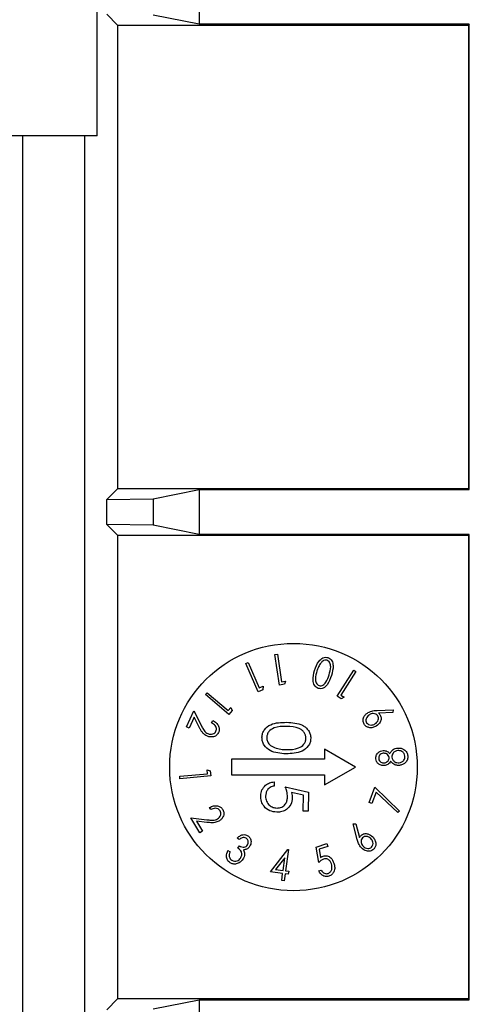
# Paper-space layout 'Blatt3' of a CAD drawing. Header units: millimetres. Extents: x 5 to 418, y 2 to 292.
# Tile 73 of 83: x 335.68 to 338.1, y 91.73 to 97.04. Entities that reach past the tile are written whole.
import ezdxf

# ---------------------------------------------------------------- set-up
doc = ezdxf.new("R2010")
doc.units = ezdxf.units.MM

psp = doc.layouts.new('Blatt3')

# ---------------------------------------------------------------- linework, layer by layer
at = {"color": 7, "linetype": 'Continuous', "lineweight": 25}
for p, q in [((336.0962, 96.4101), (336.0962, 108.9101)), ((336.6467, 97.2529), (336.6467, 97.0116)), ((336.1488, 97.0654), (336.207, 97.0072)), ((336.6467, 97.0116), (336.3988, 97.0611)), ((336.207, 97.0072), (336.207, 94.5072)), ((336.207, 97.0072), (338.0962, 97.0072)), ((338.1005, 97.0116), (336.6467, 97.0116)), ((338.1005, 97.0116), (338.0962, 97.0072)), ((338.0962, 97.0072), (338.0962, 94.5072)), ((338.1005, 94.5029), (338.1005, 97.0116)), ((336.0962, 96.4101), (333.5962, 96.4101)), ((335.6962, 88.5798), (335.6962, 96.4101)), ((336.0296, 88.8298), (336.0296, 96.4101)), ((336.207, 94.5072), (336.1488, 94.449)), ((338.0962, 94.5072), (336.207, 94.5072)), ((336.3988, 94.4534), (336.6467, 94.5029)), ((336.6467, 94.5029), (338.1005, 94.5029)), ((336.6467, 94.5029), (336.6467, 94.2616)), ((338.1005, 94.5029), (338.0962, 94.5072)), ((336.1488, 94.449), (336.3988, 94.4534)), ((336.1488, 94.3154), (336.1488, 94.449)), ((336.3988, 94.4534), (336.3988, 94.3111)), ((336.1488, 94.3154), (336.207, 94.2572)), ((336.3988, 94.3111), (336.1488, 94.3154)), ((336.6467, 94.2616), (336.3988, 94.3111)), ((336.207, 94.2572), (336.207, 91.7572)), ((336.207, 94.2572), (338.0962, 94.2572)), ((338.1005, 94.2616), (336.6467, 94.2616)), ((338.1005, 94.2616), (338.0962, 94.2572)), ((338.0962, 94.2572), (338.0962, 91.7572)), ((338.1005, 91.7529), (338.1005, 94.2616)), ((337.0538, 93.6134), (337.0675, 93.6155)), ((337.0783, 93.4492), (337.0538, 93.6134)), ((337.0675, 93.6155), (337.0896, 93.4673)), ((336.8965, 93.5651), (336.9092, 93.5707)), ((336.9639, 93.4132), (336.8965, 93.5651)), ((336.9092, 93.5707), (336.9699, 93.4337)), ((337.3884, 93.3893), (337.4784, 93.529)), ((337.4899, 93.5215), (337.4087, 93.3955)), ((337.4784, 93.529), (337.4899, 93.5215)), ((336.9889, 93.4243), (336.9639, 93.4132)), ((336.9699, 93.4337), (336.9899, 93.4425)), ((336.9899, 93.4425), (336.9889, 93.4243)), ((337.1055, 93.4532), (337.0783, 93.4492)), ((337.0896, 93.4673), (337.1113, 93.4706)), ((337.1113, 93.4706), (337.1055, 93.4532)), ((336.6794, 93.3976), (336.6882, 93.4081)), ((336.8052, 93.2908), (336.6794, 93.3976)), ((336.6882, 93.4081), (336.8018, 93.3118)), ((337.4113, 93.3745), (337.3884, 93.3893)), ((337.4087, 93.3955), (337.427, 93.3837)), ((337.427, 93.3837), (337.4113, 93.3745)), ((336.8018, 93.3118), (336.8159, 93.3284)), ((336.8159, 93.3284), (336.8228, 93.3116)), ((336.577, 93.2241), (336.6169, 93.3096)), ((336.6186, 93.2754), (336.5915, 93.2173)), ((336.6169, 93.3096), (336.6565, 93.2326)), ((336.6444, 93.2253), (336.6186, 93.2754)), ((336.8228, 93.3116), (336.8052, 93.2908)), ((337.6045, 93.3125), (337.6902, 93.3156)), ((337.6886, 93.3013), (337.6114, 93.2979)), ((337.6902, 93.3156), (337.6886, 93.3013)), ((336.5915, 93.2173), (336.577, 93.2241)), ((336.7131, 93.2464), (336.7187, 93.2584)), ((337.4871, 93.0072), (337.3205, 93.1035)), ((337.3205, 93.1035), (337.3205, 93.0489)), ((336.8205, 93.0489), (336.8205, 92.9656)), ((337.3205, 93.0489), (336.8205, 93.0489)), ((337.3205, 92.911), (337.4871, 93.0072)), ((336.5414, 92.9582), (336.691, 92.9713)), ((336.5426, 92.9445), (336.5414, 92.9582)), ((336.7084, 92.959), (336.5426, 92.9445)), ((336.691, 92.9713), (336.6891, 92.993)), ((336.6891, 92.993), (336.706, 92.9861)), ((336.706, 92.9861), (336.7084, 92.959)), ((336.8205, 92.9656), (337.3205, 92.9656)), ((337.3205, 92.9656), (337.3205, 92.911)), ((337.0495, 92.9273), (337.0491, 92.9049)), ((337.1099, 92.9004), (337.2343, 92.8722)), ((337.5619, 92.8154), (337.5923, 92.8982)), ((337.5923, 92.8982), (337.7255, 92.7699)), ((337.2083, 92.8552), (337.1428, 92.87)), ((337.2065, 92.7702), (337.2083, 92.8552)), ((337.2343, 92.8722), (337.2322, 92.7696)), ((337.5995, 92.8726), (337.5765, 92.81)), ((337.7151, 92.7616), (337.5995, 92.8726)), ((336.708, 92.7778), (336.7012, 92.7893)), ((337.5765, 92.81), (337.5619, 92.8154)), ((336.6015, 92.734), (336.6875, 92.7232)), ((336.6497, 92.6527), (336.6015, 92.734)), ((337.2322, 92.7696), (337.2065, 92.7702)), ((337.7255, 92.7699), (337.7151, 92.7616)), ((336.6867, 92.7091), (336.6307, 92.7161)), ((336.6307, 92.7161), (336.6635, 92.6609)), ((337.4749, 92.7004), (337.4893, 92.7019)), ((337.497, 92.617), (337.4749, 92.7004)), ((337.4893, 92.7019), (337.5097, 92.6269)), ((336.6635, 92.6609), (336.6497, 92.6527)), ((336.8621, 92.616), (336.8501, 92.6239)), ((336.855, 92.5692), (336.8633, 92.5819)), ((337.2764, 92.576), (337.3335, 92.5948)), ((337.29, 92.4935), (337.2764, 92.576)), ((337.3385, 92.5797), (337.2915, 92.5643)), ((337.3335, 92.5948), (337.3385, 92.5797)), ((336.8007, 92.5573), (336.8121, 92.5498)), ((337.0293, 92.443), (337.1237, 92.5628)), ((337.1265, 92.5625), (337.1112, 92.448)), ((337.1237, 92.5628), (337.1265, 92.5625)), ((337.2915, 92.5643), (337.2991, 92.519)), ((337.1065, 92.5183), (337.0568, 92.4553)), ((337.0974, 92.4499), (337.1065, 92.5183)), ((337.0953, 92.4342), (337.0293, 92.443)), ((337.0568, 92.4553), (337.0974, 92.4499)), ((337.0902, 92.396), (337.0953, 92.4342)), ((337.1091, 92.4323), (337.104, 92.3941)), ((337.1259, 92.4301), (337.1091, 92.4323)), ((337.1112, 92.448), (337.128, 92.4458)), ((337.128, 92.4458), (337.1259, 92.4301)), ((337.29, 92.4477), (337.3036, 92.4522)), ((337.104, 92.3941), (337.0902, 92.396)), ((336.207, 91.7572), (336.1488, 91.699)), ((338.0962, 91.7572), (336.207, 91.7572)), ((336.3988, 91.7034), (336.6467, 91.7529)), ((336.6467, 91.7529), (338.1005, 91.7529)), ((336.6467, 91.7529), (336.6467, 91.5116)), ((338.1005, 91.7529), (338.0962, 91.7572))]:
    psp.add_line(p, q, dxfattribs=at)
psp.add_circle((337.1538, 93.0072), 0.6667, dxfattribs=at)
for points, knots in [([(337.2677, 93.5286), (337.2738, 93.5462), (337.283, 93.5725), (337.3077, 93.5946), (337.3258, 93.5999), (337.3349, 93.5981), (337.3394, 93.5972)], [0, 0, 0, 0, 0.500354, 0.749719, 0.874939, 1, 1, 1, 1]), ([(337.3345, 93.5831), (337.3303, 93.5836), (337.3221, 93.5847), (337.3082, 93.5779), (337.3018, 93.5693), (337.2978, 93.5641)], [0, 0, 0, 0, 0.279071, 0.559449, 1, 1, 1, 1]), ([(337.3394, 93.5972), (337.3436, 93.5954), (337.3521, 93.5917), (337.3637, 93.577), (337.3705, 93.5447), (337.3629, 93.5181), (337.3578, 93.5004)], [0, 0, 0, 0, 0.125022, 0.250201, 0.499437, 1, 1, 1, 1]), ([(337.2978, 93.5641), (337.2938, 93.5572), (337.2866, 93.5447), (337.2821, 93.5311), (337.2802, 93.5251)], [0, 0, 0, 0, 0.559735, 1, 1, 1, 1]), ([(337.3454, 93.5046), (337.3497, 93.5187), (337.3562, 93.5397), (337.3525, 93.5656), (337.3444, 93.5782), (337.3378, 93.5815), (337.3345, 93.5831)], [0, 0, 0, 0, 0.500919, 0.750212, 0.875371, 1, 1, 1, 1]), ([(337.2874, 93.4312), (337.2832, 93.433), (337.2747, 93.4367), (337.2629, 93.4515), (337.2553, 93.4838), (337.2627, 93.5107), (337.2677, 93.5286)], [0, 0, 0, 0, 0.125085, 0.250332, 0.499708, 1, 1, 1, 1]), ([(337.2802, 93.5251), (337.2763, 93.511), (337.2704, 93.4898), (337.2737, 93.4639), (337.2818, 93.4513), (337.2884, 93.448), (337.2917, 93.4464)], [0, 0, 0, 0, 0.500752, 0.750172, 0.875333, 1, 1, 1, 1]), ([(337.3578, 93.5004), (337.3519, 93.4829), (337.3431, 93.4566), (337.3189, 93.4341), (337.301, 93.4285), (337.2919, 93.4303), (337.2874, 93.4312)], [0, 0, 0, 0, 0.500588, 0.749778, 0.874957, 1, 1, 1, 1]), ([(337.2917, 93.4464), (337.2953, 93.4458), (337.3026, 93.4447), (337.3165, 93.4504), (337.3342, 93.4697), (337.3409, 93.4906), (337.3454, 93.5046)], [0, 0, 0, 0, 0.124645, 0.249784, 0.499032, 1, 1, 1, 1]), ([(337.5337, 93.2384), (337.5311, 93.2448), (337.5259, 93.2577), (337.5317, 93.2769), (337.5419, 93.2913), (337.5506, 93.2976), (337.555, 93.3007)], [0, 0, 0, 0, 0.278542, 0.558068, 0.778993, 1, 1, 1, 1]), ([(337.5623, 93.2894), (337.5585, 93.2866), (337.5509, 93.281), (337.545, 93.2689), (337.5432, 93.2566), (337.5463, 93.2498), (337.5478, 93.2464)], [0, 0, 0, 0, 0.2803183, 0.5603213, 0.7803381, 1, 1, 1, 1]), ([(337.555, 93.3007), (337.5638, 93.3046), (337.5796, 93.3115), (337.5969, 93.3122), (337.6045, 93.3125)], [0, 0, 0, 0, 0.558734, 1, 1, 1, 1]), ([(337.6072, 93.2826), (337.604, 93.2862), (337.5978, 93.2935), (337.5843, 93.2959), (337.5722, 93.2946), (337.5656, 93.2911), (337.5623, 93.2894)], [0, 0, 0, 0, 0.278322, 0.558252, 0.779007, 1, 1, 1, 1]), ([(337.5927, 93.2397), (337.5965, 93.2425), (337.6042, 93.2481), (337.6101, 93.2601), (337.6118, 93.2724), (337.6087, 93.2792), (337.6072, 93.2826)], [0, 0, 0, 0, 0.280343, 0.560391, 0.78042, 1, 1, 1, 1]), ([(337.6212, 93.2874), (337.6236, 93.2813), (337.6284, 93.2689), (337.621, 93.2452), (337.6078, 93.2346), (337.5997, 93.2281)], [0, 0, 0, 0, 0.279239, 0.560387, 1, 1, 1, 1]), ([(337.6114, 93.2979), (337.6135, 93.2962), (337.6172, 93.2932), (337.62, 93.2892), (337.6212, 93.2874)], [0, 0, 0, 0, 0.5600366, 1, 1, 1, 1]), ([(336.687, 93.1749), (336.6803, 93.1788), (336.6694, 93.1852), (336.659, 93.1995), (336.6513, 93.2122), (336.6467, 93.2209), (336.6444, 93.2253)], [0, 0, 0, 0, 0.339027, 0.55919, 0.779581, 1, 1, 1, 1]), ([(336.6565, 93.2326), (336.6596, 93.2266), (336.6646, 93.2168), (336.6726, 93.2037), (336.681, 93.1936), (336.6886, 93.1894), (336.6924, 93.1873)], [0, 0, 0, 0, 0.340356, 0.560561, 0.780283, 1, 1, 1, 1]), ([(336.7361, 93.2001), (336.7373, 93.2035), (336.7397, 93.2103), (336.7379, 93.2212), (336.7305, 93.2351), (336.7203, 93.2417), (336.7131, 93.2464)], [0, 0, 0, 0, 0.186786, 0.373589, 0.560709, 1, 1, 1, 1]), ([(336.7187, 93.2584), (336.7253, 93.2546), (336.7384, 93.247), (336.7507, 93.2293), (336.7558, 93.2099), (336.752, 93.1985), (336.7501, 93.1928)], [0, 0, 0, 0, 0.280613, 0.560469, 0.78036, 1, 1, 1, 1]), ([(336.984, 93.1676), (336.9848, 93.1749), (336.9863, 93.1895), (336.9999, 93.2157), (337.0426, 93.2477), (337.0873, 93.2481), (337.1171, 93.2484)], [0, 0, 0, 0, 0.125551, 0.25109, 0.50025, 1, 1, 1, 1]), ([(337.1167, 93.226), (337.0933, 93.2263), (337.0583, 93.2268), (337.0237, 93.2035), (337.0119, 93.1835), (337.0104, 93.172), (337.0096, 93.1663)], [0, 0, 0, 0, 0.500291, 0.749086, 0.874606, 1, 1, 1, 1]), ([(337.2211, 93.1619), (337.2207, 93.1676), (337.2198, 93.1791), (337.2113, 93.1945), (337.1993, 93.2069), (337.1692, 93.2241), (337.14, 93.2252), (337.1167, 93.226)], [0, 0, 0, 0, 0.125139, 0.250418, 0.375519, 0.500847, 1, 1, 1, 1]), ([(337.1171, 93.2484), (337.1469, 93.2468), (337.1842, 93.2449), (337.2213, 93.2208), (337.2358, 93.2042), (337.2455, 93.1841), (337.2464, 93.1694), (337.2468, 93.1621)], [0, 0, 0, 0, 0.498702, 0.624177, 0.749467, 0.874745, 1, 1, 1, 1]), ([(337.5997, 93.2281), (337.5935, 93.225), (337.581, 93.2187), (337.5612, 93.2189), (337.5441, 93.2256), (337.5372, 93.2341), (337.5337, 93.2384)], [0, 0, 0, 0, 0.280377, 0.560037, 0.780268, 1, 1, 1, 1]), ([(337.5478, 93.2464), (337.5509, 93.2428), (337.5572, 93.2355), (337.5707, 93.2332), (337.5828, 93.2345), (337.5894, 93.2379), (337.5927, 93.2397)], [0, 0, 0, 0, 0.278366, 0.558377, 0.779079, 1, 1, 1, 1]), ([(336.7501, 93.1928), (336.7463, 93.1869), (336.7389, 93.1752), (336.7198, 93.1692), (336.7021, 93.1691), (336.692, 93.173), (336.687, 93.1749)], [0, 0, 0, 0, 0.278838, 0.558333, 0.779071, 1, 1, 1, 1]), ([(336.6924, 93.1873), (336.6969, 93.1857), (336.7059, 93.1825), (336.7192, 93.1847), (336.7303, 93.1905), (336.7342, 93.1969), (336.7361, 93.2001)], [0, 0, 0, 0, 0.28012, 0.560051, 0.780054, 1, 1, 1, 1]), ([(337.1135, 93.0786), (337.0835, 93.0806), (337.0386, 93.0837), (336.9979, 93.1185), (336.9854, 93.1455), (336.9845, 93.1603), (336.984, 93.1676)], [0, 0, 0, 0, 0.499407, 0.748743, 0.874372, 1, 1, 1, 1]), ([(337.0096, 93.1663), (337.0104, 93.1595), (337.0118, 93.1458), (337.0256, 93.1244), (337.0416, 93.1166), (337.0514, 93.1118)], [0, 0, 0, 0, 0.2802572, 0.5607811, 1, 1, 1, 1]), ([(337.2468, 93.1621), (337.246, 93.1548), (337.2446, 93.1401), (337.231, 93.1135), (337.1885, 93.0806), (337.1435, 93.0794), (337.1135, 93.0786)], [0, 0, 0, 0, 0.1256, 0.251197, 0.500581, 1, 1, 1, 1]), ([(337.1141, 93.101), (337.1373, 93.1015), (337.1721, 93.1021), (337.2069, 93.1248), (337.219, 93.1448), (337.2204, 93.1562), (337.2211, 93.1619)], [0, 0, 0, 0, 0.500072, 0.749021, 0.874598, 1, 1, 1, 1]), ([(337.0514, 93.1118), (337.0629, 93.1084), (337.0834, 93.1023), (337.1047, 93.1014), (337.1141, 93.101)], [0, 0, 0, 0, 0.5595988, 1, 1, 1, 1]), ([(337.6731, 93.0794), (337.6759, 93.0848), (337.6806, 93.0936), (337.6912, 93.1028), (337.7019, 93.1079), (337.7096, 93.1091), (337.7135, 93.1097)], [0, 0, 0, 0, 0.339754, 0.559634, 0.779751, 1, 1, 1, 1]), ([(337.7135, 93.1097), (337.7203, 93.1099), (337.7324, 93.1101), (337.7432, 93.1049), (337.748, 93.1026)], [0, 0, 0, 0, 0.559652, 1, 1, 1, 1]), ([(337.5968, 93.0518), (337.5971, 93.058), (337.5977, 93.0704), (337.6086, 93.0844), (337.622, 93.093), (337.6315, 93.0948), (337.6362, 93.0957)], [0, 0, 0, 0, 0.279089, 0.558655, 0.779335, 1, 1, 1, 1]), ([(337.6369, 93.0817), (337.633, 93.0808), (337.6253, 93.079), (337.6167, 93.0716), (337.6124, 93.0621), (337.6127, 93.0559), (337.6128, 93.0528)], [0, 0, 0, 0, 0.279754, 0.559695, 0.779479, 1, 1, 1, 1]), ([(337.6128, 93.0528), (337.6136, 93.0489), (337.6153, 93.041), (337.6237, 93.0332), (337.633, 93.029), (337.6393, 93.0291), (337.6424, 93.0291)], [0, 0, 0, 0, 0.279551, 0.559057, 0.779428, 1, 1, 1, 1]), ([(337.6362, 93.0957), (337.6401, 93.0958), (337.648, 93.096), (337.6617, 93.0913), (337.6688, 93.0839), (337.6731, 93.0794)], [0, 0, 0, 0, 0.280538, 0.560793, 1, 1, 1, 1]), ([(337.6684, 93.0587), (337.6674, 93.0626), (337.6653, 93.0705), (337.6562, 93.078), (337.6465, 93.0817), (337.6401, 93.0817), (337.6369, 93.0817)], [0, 0, 0, 0, 0.27891, 0.558484, 0.779287, 1, 1, 1, 1]), ([(337.6424, 93.0291), (337.6464, 93.03), (337.6544, 93.0319), (337.6628, 93.0399), (337.6683, 93.049), (337.6684, 93.0555), (337.6684, 93.0587)], [0, 0, 0, 0, 0.279497, 0.559694, 0.779993, 1, 1, 1, 1]), ([(337.7152, 93.096), (337.7103, 93.0949), (337.7006, 93.0928), (337.69, 93.0833), (337.6834, 93.0721), (337.6833, 93.0642), (337.6833, 93.0603)], [0, 0, 0, 0, 0.279796, 0.559918, 0.780093, 1, 1, 1, 1]), ([(337.6833, 93.0603), (337.6845, 93.0552), (337.6869, 93.0449), (337.6985, 93.0353), (337.7109, 93.0301), (337.7191, 93.0302), (337.7232, 93.0303)], [0, 0, 0, 0, 0.279057, 0.558794, 0.779369, 1, 1, 1, 1]), ([(337.7538, 93.0665), (337.7528, 93.0715), (337.7507, 93.0816), (337.7394, 93.0913), (337.7272, 93.0962), (337.7192, 93.096), (337.7152, 93.096)], [0, 0, 0, 0, 0.279553, 0.558594, 0.779234, 1, 1, 1, 1]), ([(337.7232, 93.0303), (337.7281, 93.0313), (337.7378, 93.0334), (337.7487, 93.0428), (337.754, 93.0547), (337.7539, 93.0626), (337.7538, 93.0665)], [0, 0, 0, 0, 0.27999, 0.559357, 0.779482, 1, 1, 1, 1]), ([(337.7693, 93.0678), (337.7694, 93.0605), (337.7696, 93.0459), (337.7564, 93.0294), (337.7407, 93.0195), (337.7296, 93.0174), (337.724, 93.0163)], [0, 0, 0, 0, 0.279834, 0.558404, 0.779241, 1, 1, 1, 1]), ([(337.748, 93.1026), (337.7513, 93.1003), (337.7579, 93.0959), (337.7663, 93.0841), (337.7682, 93.074), (337.7693, 93.0678)], [0, 0, 0, 0, 0.280481, 0.560682, 1, 1, 1, 1]), ([(337.6437, 93.0151), (337.6375, 93.0153), (337.6251, 93.0157), (337.6098, 93.0248), (337.5998, 93.0375), (337.5978, 93.0471), (337.5968, 93.0518)], [0, 0, 0, 0, 0.279728, 0.559451, 0.77981, 1, 1, 1, 1]), ([(337.6771, 93.0388), (337.6751, 93.0354), (337.6711, 93.0284), (337.66, 93.0188), (337.6499, 93.0165), (337.6437, 93.0151)], [0, 0, 0, 0, 0.280846, 0.561328, 1, 1, 1, 1]), ([(337.724, 93.0163), (337.7177, 93.0163), (337.7074, 93.0162), (337.6941, 93.0219), (337.6846, 93.0294), (337.6796, 93.0357), (337.6771, 93.0388)], [0, 0, 0, 0, 0.339366, 0.559457, 0.779606, 1, 1, 1, 1]), ([(336.9774, 92.8526), (336.9787, 92.8633), (336.9814, 92.8846), (337.001, 92.9085), (337.0247, 92.923), (337.0412, 92.9259), (337.0495, 92.9273)], [0, 0, 0, 0, 0.279625, 0.559019, 0.77938, 1, 1, 1, 1]), ([(337.0491, 92.9049), (337.042, 92.9031), (337.0278, 92.8996), (337.0132, 92.8846), (337.0049, 92.8678), (337.0036, 92.8564), (337.003, 92.8507)], [0, 0, 0, 0, 0.2800502, 0.5591657, 0.7795831, 1, 1, 1, 1]), ([(337.1215, 92.8451), (337.1207, 92.8557), (337.1191, 92.8747), (337.1127, 92.8926), (337.1099, 92.9004)], [0, 0, 0, 0, 0.559416, 1, 1, 1, 1]), ([(337.0637, 92.7636), (337.0507, 92.7653), (337.0249, 92.7688), (336.9952, 92.7918), (336.9791, 92.8219), (336.978, 92.8423), (336.9774, 92.8526)], [0, 0, 0, 0, 0.279864, 0.559271, 0.779424, 1, 1, 1, 1]), ([(337.003, 92.8507), (337.0039, 92.8413), (337.0057, 92.8226), (337.0224, 92.8013), (337.043, 92.7882), (337.0577, 92.7867), (337.0651, 92.786)], [0, 0, 0, 0, 0.279617, 0.5593571, 0.7795592, 1, 1, 1, 1]), ([(337.1471, 92.8405), (337.1456, 92.8286), (337.1425, 92.8047), (337.1195, 92.7789), (337.0918, 92.7649), (337.0731, 92.764), (337.0637, 92.7636)], [0, 0, 0, 0, 0.279688, 0.559025, 0.779292, 1, 1, 1, 1]), ([(337.0651, 92.786), (337.0738, 92.7867), (337.0911, 92.7882), (337.1102, 92.8046), (337.1199, 92.8248), (337.121, 92.8383), (337.1215, 92.8451)], [0, 0, 0, 0, 0.279539, 0.558617, 0.779047, 1, 1, 1, 1]), ([(337.1428, 92.87), (337.1442, 92.8646), (337.1467, 92.8549), (337.147, 92.8449), (337.1471, 92.8405)], [0, 0, 0, 0, 0.560064, 1, 1, 1, 1]), ([(336.7012, 92.7893), (336.708, 92.7926), (336.7218, 92.7991), (336.7433, 92.7993), (336.7622, 92.7925), (336.7695, 92.7829), (336.7732, 92.7781)], [0, 0, 0, 0, 0.280614, 0.560443, 0.780355, 1, 1, 1, 1]), ([(336.7592, 92.7707), (336.7557, 92.7749), (336.7487, 92.7833), (336.7285, 92.7865), (336.7158, 92.7811), (336.708, 92.7778)], [0, 0, 0, 0, 0.278938, 0.559081, 1, 1, 1, 1]), ([(336.7452, 92.7273), (336.749, 92.7301), (336.7567, 92.7358), (336.7625, 92.748), (336.7639, 92.7605), (336.7608, 92.7673), (336.7592, 92.7707)], [0, 0, 0, 0, 0.280118, 0.5599701, 0.7799818, 1, 1, 1, 1]), ([(336.7732, 92.7781), (336.7759, 92.7717), (336.7814, 92.7589), (336.7756, 92.7397), (336.7657, 92.7251), (336.7569, 92.7189), (336.7524, 92.7158)], [0, 0, 0, 0, 0.2788967, 0.5583137, 0.7790513, 1, 1, 1, 1]), ([(336.7524, 92.7158), (336.7454, 92.7125), (336.734, 92.7071), (336.7162, 92.7066), (336.7015, 92.7074), (336.6917, 92.7085), (336.6867, 92.7091)], [0, 0, 0, 0, 0.338987, 0.559154, 0.779563, 1, 1, 1, 1]), ([(336.6875, 92.7232), (336.6942, 92.7224), (336.7051, 92.7211), (336.7204, 92.7202), (336.7335, 92.7215), (336.7413, 92.7254), (336.7452, 92.7273)], [0, 0, 0, 0, 0.340376, 0.560583, 0.780282, 1, 1, 1, 1]), ([(336.8501, 92.6239), (336.8545, 92.628), (336.8634, 92.6362), (336.8791, 92.6427), (336.895, 92.6434), (336.9035, 92.639), (336.9077, 92.6368)], [0, 0, 0, 0, 0.280726, 0.560477, 0.780265, 1, 1, 1, 1]), ([(336.9077, 92.6368), (336.9123, 92.6327), (336.9215, 92.6246), (336.926, 92.6075), (336.9245, 92.5917), (336.92, 92.5833), (336.9178, 92.579)], [0, 0, 0, 0, 0.279273, 0.558925, 0.779467, 1, 1, 1, 1]), ([(337.5097, 92.6269), (337.5109, 92.6294), (337.513, 92.6338), (337.5163, 92.6374), (337.5178, 92.639)], [0, 0, 0, 0, 0.560106, 1, 1, 1, 1]), ([(337.5178, 92.639), (337.5233, 92.6427), (337.5344, 92.6501), (337.5592, 92.6478), (337.5725, 92.6372), (337.5806, 92.6308)], [0, 0, 0, 0, 0.279205, 0.560335, 1, 1, 1, 1]), ([(337.5709, 92.6212), (337.5673, 92.6243), (337.5601, 92.6306), (337.547, 92.6339), (337.5345, 92.633), (337.5285, 92.6284), (337.5255, 92.6261)], [0, 0, 0, 0, 0.280391, 0.560267, 0.780317, 1, 1, 1, 1]), ([(337.5806, 92.6308), (337.5851, 92.6253), (337.594, 92.6145), (337.5983, 92.595), (337.5954, 92.5767), (337.5885, 92.5681), (337.585, 92.5638)], [0, 0, 0, 0, 0.28042, 0.560078, 0.780227, 1, 1, 1, 1]), ([(336.8989, 92.6234), (336.8954, 92.6251), (336.8885, 92.6284), (336.8746, 92.6255), (336.8668, 92.6196), (336.8621, 92.616)], [0, 0, 0, 0, 0.279195, 0.558741, 1, 1, 1, 1]), ([(336.8633, 92.5819), (336.8673, 92.5797), (336.8751, 92.5755), (336.8879, 92.5747), (336.8989, 92.5789), (336.9034, 92.5844), (336.9057, 92.5871)], [0, 0, 0, 0, 0.280439, 0.560399, 0.780021, 1, 1, 1, 1]), ([(336.9178, 92.579), (336.9155, 92.576), (336.911, 92.5701), (336.8996, 92.5625), (336.89, 92.5613), (336.8841, 92.5606)], [0, 0, 0, 0, 0.280619, 0.561007, 1, 1, 1, 1]), ([(336.9057, 92.5871), (336.9074, 92.5906), (336.9109, 92.5975), (336.9102, 92.6085), (336.906, 92.6177), (336.9013, 92.6215), (336.8989, 92.6234)], [0, 0, 0, 0, 0.279907, 0.559807, 0.77977, 1, 1, 1, 1]), ([(337.5194, 92.5712), (337.5137, 92.579), (337.5035, 92.593), (337.499, 92.6097), (337.497, 92.617)], [0, 0, 0, 0, 0.55878, 1, 1, 1, 1]), ([(337.5255, 92.6261), (337.5227, 92.6223), (337.5169, 92.6146), (337.5177, 92.6008), (337.5217, 92.5893), (337.5265, 92.5836), (337.529, 92.5807)], [0, 0, 0, 0, 0.278375, 0.558341, 0.779029, 1, 1, 1, 1]), ([(337.529, 92.5807), (337.5325, 92.5776), (337.5397, 92.5714), (337.5527, 92.5681), (337.5652, 92.569), (337.5712, 92.5735), (337.5742, 92.5758)], [0, 0, 0, 0, 0.280405, 0.560413, 0.780383, 1, 1, 1, 1]), ([(337.5742, 92.5758), (337.5771, 92.5796), (337.5828, 92.5873), (337.5821, 92.6011), (337.5781, 92.6127), (337.5733, 92.6184), (337.5709, 92.6212)], [0, 0, 0, 0, 0.278324, 0.558262, 0.779056, 1, 1, 1, 1]), ([(336.8123, 92.4916), (336.807, 92.4961), (336.7964, 92.5051), (336.7907, 92.5304), (336.7969, 92.5471), (336.8007, 92.5573)], [0, 0, 0, 0, 0.279818, 0.559698, 1, 1, 1, 1]), ([(336.8121, 92.5498), (336.8104, 92.5452), (336.8075, 92.5371), (336.8078, 92.5284), (336.808, 92.5246)], [0, 0, 0, 0, 0.560685, 1, 1, 1, 1]), ([(336.808, 92.5246), (336.8093, 92.5202), (336.8118, 92.5122), (336.8184, 92.5071), (336.8213, 92.5049)], [0, 0, 0, 0, 0.558586, 1, 1, 1, 1]), ([(336.8693, 92.5165), (336.8718, 92.5217), (336.8769, 92.5321), (336.8742, 92.5539), (336.8623, 92.5634), (336.855, 92.5692)], [0, 0, 0, 0, 0.280509, 0.560297, 1, 1, 1, 1]), ([(336.8901, 92.5397), (336.8898, 92.5338), (336.8891, 92.5232), (336.8838, 92.5141), (336.8815, 92.5101)], [0, 0, 0, 0, 0.559473, 1, 1, 1, 1]), ([(336.8841, 92.5606), (336.886, 92.5569), (336.8893, 92.5503), (336.8899, 92.543), (336.8901, 92.5397)], [0, 0, 0, 0, 0.559723, 1, 1, 1, 1]), ([(337.2991, 92.519), (337.3016, 92.5209), (337.3062, 92.5242), (337.3113, 92.5262), (337.3136, 92.5272)], [0, 0, 0, 0, 0.56009, 1, 1, 1, 1]), ([(337.3136, 92.5272), (337.3209, 92.5284), (337.3354, 92.5308), (337.3593, 92.5168), (337.3672, 92.4997), (337.372, 92.4893)], [0, 0, 0, 0, 0.279536, 0.560216, 1, 1, 1, 1]), ([(337.585, 92.5638), (337.5793, 92.5599), (337.5679, 92.552), (337.5419, 92.5535), (337.5279, 92.5645), (337.5194, 92.5712)], [0, 0, 0, 0, 0.27964, 0.560233, 1, 1, 1, 1]), ([(336.8815, 92.5101), (336.8768, 92.5043), (336.8672, 92.4928), (336.8477, 92.484), (336.828, 92.4834), (336.8175, 92.4889), (336.8123, 92.4916)], [0, 0, 0, 0, 0.280155, 0.559971, 0.779998, 1, 1, 1, 1]), ([(336.8213, 92.5049), (336.826, 92.5025), (336.8353, 92.4977), (336.8501, 92.5004), (336.8618, 92.5069), (336.8668, 92.5133), (336.8693, 92.5165)], [0, 0, 0, 0, 0.279489, 0.558705, 0.77927, 1, 1, 1, 1]), ([(337.3154, 92.5113), (337.3102, 92.5087), (337.3008, 92.5041), (337.2933, 92.4968), (337.29, 92.4935)], [0, 0, 0, 0, 0.559026, 1, 1, 1, 1]), ([(337.3583, 92.4855), (337.3563, 92.4904), (337.3523, 92.5001), (337.3409, 92.5101), (337.3276, 92.5142), (337.3195, 92.5122), (337.3154, 92.5113)], [0, 0, 0, 0, 0.280655, 0.560141, 0.779801, 1, 1, 1, 1]), ([(337.3402, 92.4337), (337.3452, 92.4365), (337.3552, 92.4422), (337.3629, 92.4623), (337.36, 92.4767), (337.3583, 92.4855)], [0, 0, 0, 0, 0.278725, 0.559911, 1, 1, 1, 1]), ([(337.372, 92.4893), (337.3738, 92.4816), (337.3775, 92.4661), (337.3733, 92.4439), (337.3614, 92.4264), (337.35, 92.4213), (337.3442, 92.4187)], [0, 0, 0, 0, 0.280491, 0.560353, 0.780078, 1, 1, 1, 1]), ([(337.3442, 92.4187), (337.338, 92.4175), (337.3254, 92.4152), (337.3038, 92.4253), (337.2953, 92.4392), (337.29, 92.4477)], [0, 0, 0, 0, 0.27998, 0.560557, 1, 1, 1, 1]), ([(337.3036, 92.4522), (337.3057, 92.4485), (337.3099, 92.4412), (337.3198, 92.4344), (337.3304, 92.4317), (337.3369, 92.433), (337.3402, 92.4337)], [0, 0, 0, 0, 0.280652, 0.559908, 0.780152, 1, 1, 1, 1])]:
    psp.add_open_spline(points, degree=3, knots=knots, dxfattribs=at)

doc.saveas('drawing.dxf')
